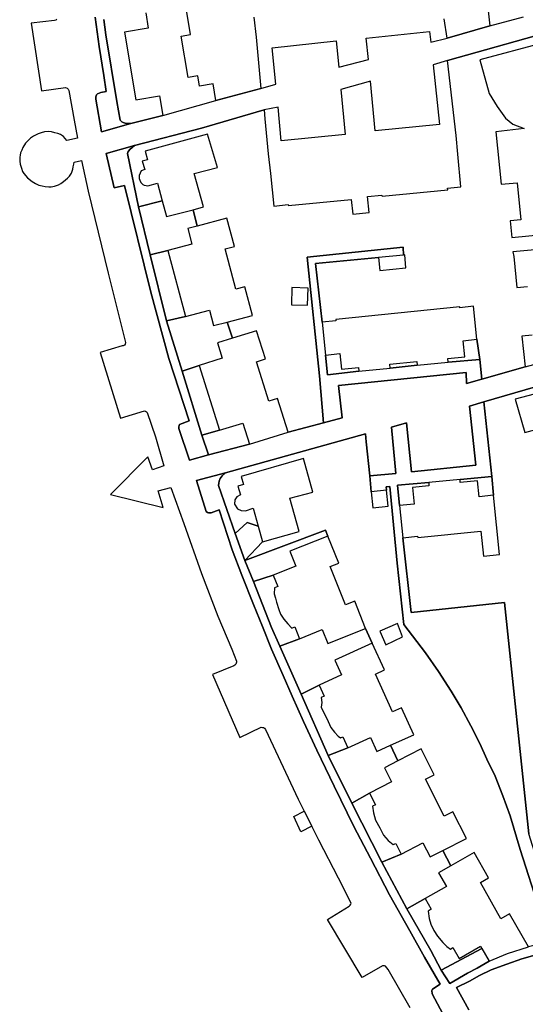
# Model space of a CAD drawing. Extents: x -26035517 to 31750492, y -9237385 to 8160032.
# Tile 18 of 256: x -23976933 to -23883357, y 3342127 to 3524509. Entities that reach past the tile are written whole.
import ezdxf

# ---------------------------------------------------------------- set-up
doc = ezdxf.new("R2010")
doc.units = 0
doc.layers.add('T-25', color=7, linetype='CONTINUOUS')

msp = doc.modelspace()

# ---------------------------------------------------------------- linework, layer by layer
at = {"layer": 'T-25', "color": 9}
for points in [[(-23890546, 3529012, 9583), (-23889930, 3523350, 6574), (-23897787, 3521110, 6542), (-23898383, 3524673, 6673)], [(-23953607, 3525759, 6706), (-23953130, 3522938, 10214), (-23957556, 3522191, 6582), (-23955445, 3509680, 6656), (-23951064, 3510420, 13603), (-23950451, 3506793, 6603), (-23950451, 3506793, 6603), (-23956393, 3505287, 6656), (-23957435, 3505326, 6669), (-23957795, 3505463, 6669), (-23958047, 3505592, 6669), (-23958321, 3505909, 6669), (-23958971, 3509332, 6652), (-23960986, 3521718, 6545), (-23961376, 3524574, 6578)], [(-23933571, 3524988, 6698), (-23933190, 3521256, 6636), (-23932313, 3511788, 6529), (-23940616, 3509516, 6454), (-23941142, 3512627, 9596), (-23943644, 3512205, 9629), (-23943970, 3514121, 9587), (-23945765, 3513820, 9596), (-23947054, 3521459, 10082), (-23945293, 3521757, 9587), (-23946182, 3527010, 9563)], [(-23970061, 3524578, 6479), (-23970272, 3524396, 6483), (-23970484, 3524387, 6479), (-23974787, 3523875, 6516), (-23972913, 3511323, 6594), (-23968475, 3511944, 6467), (-23968172, 3511821, 6467), (-23967941, 3511646, 6475), (-23967813, 3511395, 6496), (-23966881, 3505926, 6553), (-23966247, 3502557, 6553), (-23968182, 3502105, 6603), (-23968857, 3502871, 6607), (-23969400, 3503232, 6607), (-23969903, 3503427, 6603), (-23970411, 3503559, 6607), (-23971076, 3503726, 6594), (-23971599, 3503777, 6590), (-23972335, 3503731, 6590), (-23972964, 3503564, 6590), (-23973508, 3503376, 6594), (-23974408, 3502958, 6574), (-23974947, 3502563, 6574), (-23975353, 3502159, 6570), (-23975862, 3501658, 6549), (-23976336, 3500842, 6541), (-23976558, 3500369, 6533), (-23976770, 3499839, 6524), (-23976871, 3499405, 6516), (-23976933, 3499022, 6512), (-23976905, 3498278, 6516), (-23976844, 3497728, 6516), (-23976629, 3496998, 6516), (-23976436, 3496372, 6533), (-23976180, 3496024, 6549), (-23975489, 3495214, 6520), (-23974654, 3494519, 6545), (-23973992, 3494142, 6549), (-23973372, 3493875, 6549), (-23972762, 3493731, 6553), (-23972236, 3493629, 6553), (-23971551, 3493542, 6553), (-23971088, 3493569, 6553), (-23970512, 3493659, 6553), (-23969759, 3493945, 6557), (-23969343, 3494184, 6557), (-23968852, 3494529, 6574), (-23968095, 3495138, 6586), (-23967734, 3495530, 6586), (-23967373, 3496069, 6586), (-23967220, 3496425, 6586), (-23967105, 3496819, 6586), (-23967010, 3497224, 6586), (-23966907, 3497755, 6590), (-23966840, 3498099, 6590), (-23965512, 3498428, 6570), (-23964273, 3492724, 6500), (-23960554, 3477559, 6471), (-23957342, 3464718, 6500), (-23957424, 3464381, 6500), (-23957566, 3464194, 6500), (-23957780, 3464106, 6500), (-23957952, 3464085, 6500), (-23962046, 3462881, 6603), (-23958262, 3450710, 6603), (-23953862, 3452068, 6500), (-23953678, 3451999, 6500), (-23953482, 3451902, 6500), (-23953340, 3451769, 6500), (-23951820, 3447249, 6574), (-23950259, 3441864, 6562), (-23952362, 3441110, 6594), (-23953221, 3443540, 6603), (-23960114, 3436531, 6578), (-23950376, 3434126, 6566), (-23951310, 3437209, 6603), (-23948951, 3437877, 6537), (-23946567, 3431189, 6487), (-23943310, 3421930, 6479), (-23940234, 3414025, 6500), (-23937669, 3407904, 6500), (-23936810, 3405712, 6500), (-23936809, 3405477, 6500), (-23936921, 3405117, 6500), (-23937087, 3404935, 6500), (-23937314, 3404802, 6500), (-23941249, 3403203, 6599), (-23936221, 3391558, 6603), (-23932216, 3393434, 6491), (-23931988, 3393415, 6491), (-23931798, 3393378, 6491), (-23931626, 3393290, 6491), (-23931413, 3393047, 6529), (-23925380, 3380133, 6533), (-23924257, 3377883, 6501)], [(-23962966, 3524996, 6541), (-23962201, 3519573, 6541), (-23961336, 3514147, 6594), (-23960934, 3511201, 6599), (-23961943, 3511002, 6566), (-23962504, 3510750, 6524), (-23962707, 3510613, 6524), (-23962810, 3510410, 6524), (-23962865, 3510211, 6524), (-23962870, 3509796, 6582), (-23961782, 3503726, 6582), (-23956393, 3505287, 6656), (-23950451, 3506793, 6603), (-23940616, 3509516, 6454), (-23932313, 3511788, 6529), (-23929507, 3512569, 6512), (-23930203, 3519298, 6603), (-23918356, 3520591, 6615), (-23917885, 3515733, 6516), (-23912395, 3517161, 6537), (-23912796, 3521107, 6611), (-23901059, 3522333, 6627), (-23900859, 3520337, 6549), (-23897787, 3521110, 6542), (-23889930, 3523350, 6574), (-23883692, 3525027, 6599)], [(-23962966, 3524996, 6541), (-23962201, 3519573, 6541), (-23961336, 3514147, 6594), (-23960934, 3511201, 6599), (-23961943, 3511002, 6566), (-23962504, 3510750, 6524), (-23962707, 3510613, 6524), (-23962810, 3510410, 6524), (-23962865, 3510211, 6524), (-23962870, 3509796, 6582), (-23961782, 3503726, 6582), (-23956393, 3505287, 6656), (-23957435, 3505326, 6669), (-23957795, 3505463, 6669), (-23958047, 3505592, 6669), (-23958321, 3505909, 6669), (-23958971, 3509332, 6652), (-23960986, 3521718, 6545), (-23961376, 3524574, 6578)], [(-23961376, 3524574, 6578), (-23960986, 3521718, 6545), (-23958971, 3509332, 6652), (-23958321, 3505909, 6669), (-23958047, 3505592, 6669), (-23957795, 3505463, 6669), (-23957435, 3505326, 6669), (-23956393, 3505287, 6656), (-23961782, 3503726, 6582), (-23962870, 3509796, 6582), (-23962865, 3510211, 6524), (-23962810, 3510410, 6524), (-23962707, 3510613, 6524), (-23962504, 3510750, 6524), (-23961943, 3511002, 6566), (-23960934, 3511201, 6599), (-23961336, 3514147, 6594), (-23962201, 3519573, 6541), (-23962966, 3524996, 6541)], [(-23876245, 3522996, 6652), (-23897744, 3516960, 6504), (-23900433, 3516176, 6529), (-23899263, 3505101, 6636), (-23911114, 3503914, 6640), (-23912003, 3513108, 6533), (-23917511, 3511561, 6541), (-23916717, 3503264, 6603), (-23928534, 3502079, 6636), (-23929086, 3508313, 6549), (-23931685, 3507798, 6537), (-23943268, 3504429, 6582), (-23955682, 3501184, 6632), (-23955682, 3501184, 6632), (-23960961, 3499715, 6603), (-23959436, 3493384, 6590), (-23957526, 3493794, 6648), (-23952649, 3474045, 6549), (-23949335, 3461772, 6553), (-23945584, 3450233, 6632), (-23947328, 3449534, 6566), (-23947435, 3449329, 6578), (-23947480, 3449098, 6582), (-23947494, 3448786, 6615), (-23945478, 3442930, 6603), (-23942007, 3443894, 6623), (-23934432, 3445900, 6693), (-23927266, 3448131, 6578), (-23920678, 3449854, 6665), (-23917273, 3450733, 6487), (-23917899, 3456722, 6607), (-23894329, 3459168, 6599), (-23894211, 3457117, 6566), (-23891422, 3457940, 6553), (-23883397, 3460216, 6557), (-23877195, 3461886, 6590)], [(-23882054, 3466083, 9785), (-23883978, 3465887, 9559), (-23883397, 3460216, 6557), (-23891422, 3457940, 6553), (-23891743, 3461584, 6665), (-23892298, 3465310, 6710), (-23892915, 3471420, 9522), (-23895444, 3471166, 10231), (-23895458, 3471318, 10189), (-23918435, 3468998, 10161), (-23918410, 3468738, 9476), (-23920942, 3468484, 6640), (-23922170, 3479369, 6669), (-23910513, 3480429, 6644), (-23910267, 3478071, 9171), (-23905439, 3478573, 9179), (-23905683, 3480933, 6632), (-23905889, 3480912, 6632), (-23905966, 3482386, 6718), (-23923726, 3480503, 6636), (-23921426, 3458558, 6615), (-23920678, 3449854, 6665), (-23927266, 3448131, 6578), (-23929205, 3454344, 9592), (-23930816, 3453841, 9604), (-23933101, 3461158, 9810), (-23931469, 3461668, 9563), (-23933102, 3466893, 9575), (-23937522, 3465512, 6739), (-23937522, 3465512, 6739), (-23938529, 3468504, 6759), (-23933877, 3469728, 9604), (-23935275, 3475034, 9620), (-23936916, 3474600, 9567), (-23938879, 3482051, 9587), (-23937206, 3482493, 9571), (-23938588, 3487737, 9587), (-23944090, 3486286, 6735), (-23944835, 3489317, 6780), (-23942892, 3489829, 9616), (-23944659, 3496014, 9616), (-23940321, 3497137, 9658), (-23942167, 3503308, 9629), (-23953723, 3500182, 9559), (-23953262, 3498576, 12469), (-23954257, 3498316, 12424), (-23953759, 3496754, 12341), (-23954454, 3496503, 12300), (-23954821, 3495675, 12333), (-23954832, 3495102, 12325), (-23954715, 3494794, 12325), (-23954506, 3494358, 12321), (-23954134, 3494000, 12321), (-23953886, 3493872, 12321), (-23953540, 3493776, 12333), (-23953226, 3493727, 12329), (-23951458, 3494224, 9571), (-23950567, 3490964, 6731), (-23954959, 3489818, 6698), (-23957005, 3499715, 6644), (-23956875, 3500085, 6644), (-23956494, 3500553, 6644), (-23955682, 3501184, 6632), (-23943268, 3504429, 6582), (-23931685, 3507798, 6537), (-23931562, 3506161, 6537), (-23930945, 3499637, 6640), (-23930507, 3496012, 6656), (-23929926, 3489995, 9489), (-23927217, 3490257, 10259), (-23927200, 3490062, 10264), (-23915557, 3491186, 9414), (-23915299, 3488502, 9497), (-23912284, 3488790, 9489), (-23912573, 3491759, 9497), (-23909893, 3492016, 10280), (-23909873, 3491793, 10222), (-23897713, 3492963, 10288), (-23897748, 3493328, 9493), (-23895269, 3493564, 9534), (-23895848, 3499589, 6632), (-23896157, 3503061, 6706), (-23897744, 3516960, 6504), (-23876245, 3522996, 6652)], [(-23880249, 3520154, 9678), (-23891745, 3517100, 9670), (-23890017, 3510839, 6615), (-23888576, 3508400, 6632), (-23886991, 3506291, 6636), (-23885670, 3505135, 6636), (-23883560, 3504347, 6747), (-23888803, 3503753, 6710), (-23887798, 3494058, 6689), (-23884868, 3494307, 6681), (-23884194, 3487464, 9699), (-23886175, 3487265, 9542), (-23885862, 3484155, 9567), (-23880145, 3484731, 6665)], [(-23931685, 3507798, 6537), (-23943268, 3504429, 6582), (-23955682, 3501184, 6632)], [(-23950451, 3506793, 6603), (-23956393, 3505287, 6656)], [(-23955682, 3501184, 6632), (-23960961, 3499715, 6603), (-23959436, 3493384, 6590), (-23957526, 3493794, 6648), (-23952649, 3474045, 6549), (-23949335, 3461772, 6553), (-23945584, 3450233, 6632), (-23947328, 3449534, 6566), (-23947435, 3449329, 6578), (-23947480, 3449098, 6582), (-23947494, 3448786, 6615), (-23945478, 3442930, 6603), (-23942007, 3443894, 6623), (-23943234, 3447542, 6673), (-23946881, 3459401, 6656), (-23949745, 3468718, 6644), (-23952763, 3480933, 6677), (-23954959, 3489818, 6698), (-23957005, 3499715, 6644), (-23956875, 3500085, 6644), (-23956494, 3500553, 6644), (-23955682, 3501184, 6632)], [(-23950567, 3490964, 6731), (-23954959, 3489818, 6698)], [(-23949487, 3481772, 6702), (-23952763, 3480933, 6677)], [(-23905889, 3480912, 6632), (-23905966, 3482386, 6718), (-23923726, 3480503, 6636), (-23921426, 3458558, 6615), (-23920678, 3449854, 6665), (-23917273, 3450733, 6487), (-23917899, 3456722, 6607), (-23894329, 3459168, 6599), (-23894211, 3457117, 6566), (-23891422, 3457940, 6553)], [(-23869419, 3482974, 6652), (-23885647, 3481482, 6731), (-23885506, 3480657, 6726), (-23884916, 3474899, 9542), (-23882976, 3475098, 9550)], [(-23910513, 3480429, 6644), (-23922170, 3479369, 6669), (-23920942, 3468484, 6640)], [(-23946257, 3469512, 6801), (-23949745, 3468718, 6644)], [(-23937522, 3465512, 6739), (-23938529, 3468504, 6759)], [(-23892298, 3465310, 6710), (-23891743, 3461584, 6665), (-23897605, 3461070, 6648)], [(-23914182, 3459391, 6586), (-23919975, 3458742, 6615), (-23920325, 3462389, 6722)], [(-23943728, 3460481, 6722), (-23946881, 3459401, 6656)], [(-23868538, 3460297, 6632), (-23891053, 3453723, 6463), (-23893693, 3452913, 6471), (-23892506, 3441990, 6590), (-23904443, 3440769, 6619), (-23905334, 3449824, 6446), (-23908143, 3449026, 6475), (-23907296, 3440437, 6611), (-23912112, 3439991, 6623), (-23912806, 3446317, 6508), (-23912918, 3447796, 6487), (-23938873, 3440546, 6582), (-23938873, 3440546, 6582), (-23944193, 3439148, 6537), (-23942411, 3433406, 6557), (-23942180, 3433214, 6533), (-23941966, 3433168, 6533), (-23941492, 3433185, 6545), (-23940027, 3433745, 6603), (-23937601, 3426323, 6520), (-23935806, 3421598, 6533), (-23933690, 3416214, 6533), (-23931990, 3412083, 6541), (-23930301, 3407937, 6496), (-23928161, 3403062, 6512), (-23926483, 3399183, 6524), (-23924386, 3394504, 6516), (-23921934, 3389202, 6537), (-23918721, 3382526, 6516), (-23915071, 3375072, 6520), (-23912026, 3369214, 6529), (-23908481, 3362390, 6524), (-23904735, 3355707, 6529), (-23902022, 3350867, 6512), (-23899090, 3345858, 6504), (-23900541, 3344939, 6425), (-23900649, 3344682, 6425), (-23900601, 3344068, 6520), (-23897602, 3338535, 6501)], [(-23868538, 3460297, 6632), (-23891053, 3453723, 6463), (-23893693, 3452913, 6471), (-23892506, 3441990, 6590), (-23904443, 3440769, 6619), (-23905334, 3449824, 6446), (-23908143, 3449026, 6475), (-23907296, 3440437, 6611), (-23912112, 3439991, 6623), (-23912806, 3446317, 6508), (-23912918, 3447796, 6487), (-23938873, 3440546, 6582)], [(-23903345, 3460491, 6648), (-23908356, 3459975, 6673)], [(-23882671, 3373686, 6574), (-23887179, 3416580, 6665), (-23904477, 3414704, 6652), (-23906046, 3428556, 6652), (-23903277, 3428836, 9575), (-23903253, 3428589, 10181), (-23891581, 3429762, 10268), (-23891111, 3425121, 9522), (-23888132, 3425418, 9505), (-23889236, 3436411, 6693), (-23889236, 3436411, 6693), (-23889540, 3439872, 6710), (-23891053, 3453723, 6463), (-23868538, 3460297, 6632)], [(-23883397, 3460216, 6557), (-23891422, 3457940, 6553), (-23891743, 3461584, 6665)], [(-23873535, 3457320, 9707), (-23885238, 3454189, 9596), (-23883437, 3448027, 9587), (-23878207, 3449442, 9538)], [(-23880665, 3359437, 6627), (-23884303, 3370820, 6648), (-23886185, 3377061, 6615), (-23887495, 3380759, 6644), (-23888940, 3384412, 6644), (-23890448, 3387565, 6644), (-23891747, 3390413, 6710), (-23893424, 3393733, 6710), (-23895227, 3397036, 6722), (-23897096, 3400100, 6722), (-23899434, 3403758, 6718), (-23901836, 3407219, 6718), (-23905821, 3412454, 6706), (-23907085, 3423845, 6660), (-23908426, 3438057, 6669), (-23909107, 3437992, 6669), (-23909017, 3437346, 6607), (-23911906, 3437045, 6586), (-23912112, 3439991, 6623), (-23907296, 3440437, 6611), (-23908143, 3449026, 6475), (-23905334, 3449824, 6446), (-23904443, 3440769, 6619), (-23892506, 3441990, 6590), (-23893693, 3452913, 6471), (-23891053, 3453723, 6463), (-23889540, 3439872, 6710), (-23895438, 3439347, 6586), (-23901241, 3438763, 6586), (-23907009, 3438282, 6627), (-23906646, 3434521, 6590), (-23906046, 3428556, 6652), (-23904477, 3414704, 6652), (-23887179, 3416580, 6665), (-23882671, 3373686, 6574)], [(-23889236, 3436411, 6693), (-23889540, 3439872, 6710), (-23891053, 3453723, 6463)], [(-23927266, 3448131, 6578), (-23920678, 3449854, 6665)], [(-23939971, 3448449, 6706), (-23943234, 3447542, 6673)], [(-23882745, 3352753, 6660), (-23886253, 3358898, 9616), (-23887856, 3357985, 9658), (-23891678, 3364688, 9559), (-23890146, 3365560, 9579), (-23892821, 3370251, 9542), (-23897114, 3367804, 6652), (-23898637, 3370596, 6665), (-23894237, 3372839, 9517), (-23896768, 3377798, 9530), (-23898346, 3376994, 9625), (-23901831, 3383816, 9534), (-23900218, 3384641, 9579), (-23902660, 3389423, 9546), (-23906934, 3387233, 6660), (-23908277, 3390116, 6731), (-23904003, 3392056, 9542), (-23906263, 3397032, 9542), (-23907914, 3396284, 10325), (-23911101, 3403299, 9641), (-23909436, 3404054, 9579), (-23911689, 3409014, 6681), (-23912922, 3411753, 6677), (-23914927, 3416794, 9567), (-23916646, 3416109, 10222), (-23919469, 3423199, 9752), (-23917887, 3423831, 9620), (-23919886, 3428853, 6640), (-23920315, 3429935, 6685), (-23935247, 3424345, 6627), (-23932026, 3427784, 6619), (-23932026, 3427784, 6619), (-23925206, 3429727, 9587), (-23926909, 3435853, 12222), (-23922705, 3437002, 9633), (-23924382, 3443237, 9641), (-23935960, 3439913, 9641), (-23935513, 3438386, 12395), (-23936555, 3438126, 12374), (-23936059, 3436510, 12387), (-23936775, 3436153, 12354), (-23937117, 3435577, 12341), (-23937185, 3434776, 12329), (-23936643, 3433935, 12350), (-23935945, 3433573, 12358), (-23935121, 3433531, 12358), (-23933699, 3434019, 9571), (-23932802, 3430682, 6640), (-23934852, 3431370, 6660), (-23937024, 3429360, 6611), (-23940165, 3438223, 6586), (-23940083, 3438686, 6586), (-23940019, 3439014, 6586), (-23939808, 3439498, 6586), (-23939477, 3440034, 6586), (-23938873, 3440546, 6582), (-23912918, 3447796, 6487), (-23912806, 3446317, 6508), (-23912112, 3439991, 6623), (-23911906, 3437045, 6586), (-23911593, 3434084, 9060), (-23908709, 3434389, 9047), (-23909017, 3437346, 6607), (-23909107, 3437992, 6669), (-23908426, 3438057, 6669), (-23907085, 3423845, 6660), (-23905821, 3412454, 6706), (-23901836, 3407219, 6718), (-23899434, 3403758, 6718), (-23897096, 3400100, 6722), (-23895227, 3397036, 6722), (-23893424, 3393733, 6710), (-23891747, 3390413, 6710), (-23890448, 3387565, 6644), (-23888940, 3384412, 6644), (-23887495, 3380759, 6644), (-23886185, 3377061, 6615), (-23884303, 3370820, 6648), (-23880665, 3359437, 6627)], [(-23934432, 3445900, 6693), (-23942007, 3443894, 6623)], [(-23938873, 3440546, 6582), (-23944193, 3439148, 6537), (-23942411, 3433406, 6557), (-23942180, 3433214, 6533), (-23941966, 3433168, 6533), (-23941492, 3433185, 6545), (-23940027, 3433745, 6603), (-23937601, 3426323, 6520), (-23935806, 3421598, 6533), (-23933690, 3416214, 6533), (-23931990, 3412083, 6541), (-23930301, 3407937, 6496), (-23928161, 3403062, 6512), (-23926483, 3399183, 6524), (-23924386, 3394504, 6516), (-23921934, 3389202, 6537), (-23918721, 3382526, 6516), (-23915071, 3375072, 6520), (-23912026, 3369214, 6529), (-23908481, 3362390, 6524), (-23904735, 3355707, 6529), (-23902022, 3350867, 6512), (-23899090, 3345858, 6504), (-23900541, 3344939, 6425), (-23900649, 3344682, 6425), (-23900601, 3344068, 6520), (-23897602, 3338535, 6501)], [(-23897602, 3338535, 6501), (-23900601, 3344068, 6520), (-23900649, 3344682, 6425), (-23900541, 3344939, 6425), (-23899090, 3345858, 6504), (-23902022, 3350867, 6512), (-23904735, 3355707, 6529), (-23908481, 3362390, 6524), (-23912026, 3369214, 6529), (-23915071, 3375072, 6520), (-23918721, 3382526, 6516), (-23921934, 3389202, 6537), (-23924386, 3394504, 6516), (-23926483, 3399183, 6524), (-23928161, 3403062, 6512), (-23930301, 3407937, 6496), (-23931990, 3412083, 6541), (-23933690, 3416214, 6533), (-23935806, 3421598, 6533), (-23937601, 3426323, 6520), (-23940027, 3433745, 6603), (-23941492, 3433185, 6545), (-23941966, 3433168, 6533), (-23942180, 3433214, 6533), (-23942411, 3433406, 6557), (-23944193, 3439148, 6537), (-23938873, 3440546, 6582), (-23939477, 3440034, 6586), (-23939808, 3439498, 6586), (-23940019, 3439014, 6586), (-23940083, 3438686, 6586), (-23940165, 3438223, 6586), (-23937024, 3429360, 6611), (-23935247, 3424345, 6627), (-23933684, 3420438, 6627), (-23930327, 3411928, 6627), (-23928797, 3408435, 6611), (-23924862, 3399552, 6619), (-23919814, 3388203, 6656), (-23915469, 3379379, 6636), (-23909892, 3368439, 6632), (-23905277, 3359793, 6644), (-23900841, 3352103, 6677), (-23898930, 3348472, 6636), (-23897301, 3345985, 6562), (-23894041, 3347913, 6570), (-23892263, 3348832, 6570), (-23890042, 3350118, 6570), (-23886665, 3351532, 9600), (-23882745, 3352753, 6660)], [(-23890042, 3350118, 6570), (-23892263, 3348832, 6570), (-23894041, 3347913, 6570), (-23897301, 3345985, 6562), (-23898930, 3348472, 6636), (-23900841, 3352103, 6677), (-23905277, 3359793, 6644), (-23909892, 3368439, 6632), (-23915469, 3379379, 6636), (-23919814, 3388203, 6656), (-23924862, 3399552, 6619), (-23928797, 3408435, 6611), (-23930327, 3411928, 6627), (-23933684, 3420438, 6627), (-23935247, 3424345, 6627), (-23937024, 3429360, 6611), (-23940165, 3438223, 6586), (-23940083, 3438686, 6586), (-23940019, 3439014, 6586), (-23939808, 3439498, 6586), (-23939477, 3440034, 6586), (-23938873, 3440546, 6582)], [(-23911906, 3437045, 6586), (-23912112, 3439991, 6623)], [(-23895438, 3439347, 6586), (-23889540, 3439872, 6710)], [(-23909017, 3437346, 6607), (-23909107, 3437992, 6669), (-23908426, 3438057, 6669), (-23907085, 3423845, 6660), (-23905821, 3412454, 6706), (-23901836, 3407219, 6718), (-23899434, 3403758, 6718), (-23897096, 3400100, 6722), (-23895227, 3397036, 6722), (-23893424, 3393733, 6710), (-23891747, 3390413, 6710), (-23890448, 3387565, 6644), (-23888940, 3384412, 6644), (-23887495, 3380759, 6644), (-23886185, 3377061, 6615), (-23884303, 3370820, 6648), (-23880665, 3359437, 6627), (-23878827, 3353764, 6627), (-23882745, 3352753, 6660)], [(-23906646, 3434521, 6590), (-23907009, 3438282, 6627), (-23901241, 3438763, 6586)], [(-23932802, 3430682, 6640), (-23934852, 3431370, 6660), (-23937024, 3429360, 6611)], [(-23919886, 3428853, 6640), (-23920315, 3429935, 6685), (-23935247, 3424345, 6627)], [(-23932026, 3427784, 6619), (-23935247, 3424345, 6627)], [(-23872461, 3354834, 6632), (-23874256, 3354551, 6627), (-23876549, 3354077, 6619), (-23882671, 3373686, 6574), (-23887179, 3416580, 6665), (-23904477, 3414704, 6652), (-23906046, 3428556, 6652)], [(-23930033, 3421630, 6623), (-23933684, 3420438, 6627)], [(-23911689, 3409014, 6681), (-23912922, 3411753, 6677)], [(-23925158, 3409854, 6698), (-23928797, 3408435, 6611)], [(-23921531, 3401257, 6574), (-23924862, 3399552, 6619)], [(-23916218, 3389644, 6722), (-23919814, 3388203, 6656)], [(-23906934, 3387233, 6660), (-23908277, 3390116, 6731)], [(-23912220, 3381255, 6706), (-23915469, 3379379, 6636)], [(-23922887, 3375139, 6510), (-23924894, 3374068, 6612), (-23926222, 3376889, 6600), (-23924257, 3377883, 6501), (-23922887, 3375139, 6510)], [(-23904666, 3341474, 6546), (-23908731, 3348564, 6516), (-23909225, 3349200, 6496), (-23909432, 3349257, 6496), (-23909802, 3349258, 6496), (-23913529, 3347063, 6607), (-23919980, 3357825, 6627), (-23915931, 3360335, 6553), (-23915756, 3360481, 6553), (-23915634, 3360655, 6553), (-23915582, 3360859, 6553), (-23917903, 3365489, 6487), (-23921596, 3372552, 6553), (-23922887, 3375139, 6510)], [(-23897114, 3367804, 6652), (-23898637, 3370596, 6665)], [(-23906333, 3369964, 6685), (-23909892, 3368439, 6632)], [(-23901917, 3361710, 6644), (-23905277, 3359793, 6644)], [(-23891389, 3352488, 6623), (-23898930, 3348472, 6636)], [(-23893792, 3341074, 6414), (-23896083, 3345240, 6528), (-23893678, 3346416, 6540), (-23891823, 3347444, 6537), (-23889693, 3348483, 6586), (-23886770, 3349587, 6582), (-23883970, 3350572, 6566), (-23881145, 3351367, 6562)], [(-23893792, 3341074, 6414), (-23896083, 3345240, 6528), (-23893678, 3346416, 6540), (-23891823, 3347444, 6537), (-23889693, 3348483, 6586), (-23886770, 3349587, 6582), (-23883970, 3350572, 6566), (-23881145, 3351367, 6562)], [(-23881145, 3351367, 6562), (-23883970, 3350572, 6566), (-23886770, 3349587, 6582), (-23889693, 3348483, 6586), (-23891823, 3347444, 6537), (-23893678, 3346416, 6540), (-23896083, 3345240, 6528), (-23893792, 3341074, 6414)]]:
    msp.add_polyline3d(points, dxfattribs=at)
for points in [[(-23943234, 3447542, 6673), (-23942007, 3443894, 6623), (-23945478, 3442930, 6603), (-23947494, 3448786, 6615), (-23947480, 3449098, 6582), (-23947435, 3449329, 6578), (-23947328, 3449534, 6566), (-23945584, 3450233, 6632), (-23949335, 3461772, 6553), (-23952649, 3474045, 6549), (-23957526, 3493794, 6648), (-23959436, 3493384, 6590), (-23960961, 3499715, 6603), (-23955682, 3501184, 6632), (-23956494, 3500553, 6644), (-23956875, 3500085, 6644), (-23957005, 3499715, 6644), (-23954959, 3489818, 6698), (-23952763, 3480933, 6677), (-23949745, 3468718, 6644), (-23946881, 3459401, 6656), (-23943234, 3447542, 6673)], [(-23944090, 3486286, 6735), (-23945824, 3485828, 9604), (-23945060, 3482940, 13269), (-23949487, 3481772, 6702), (-23952763, 3480933, 6677), (-23954959, 3489818, 6698), (-23950567, 3490964, 6731), (-23949761, 3488023, 9579), (-23944835, 3489317, 6780), (-23944090, 3486286, 6735)], [(-23946257, 3469512, 6801), (-23949745, 3468718, 6644), (-23952763, 3480933, 6677), (-23949487, 3481772, 6702), (-23946257, 3469512, 6801)], [(-23920942, 3468484, 6640), (-23920325, 3462389, 6722), (-23919975, 3458742, 6615), (-23914182, 3459391, 6586), (-23908356, 3459975, 6673), (-23903345, 3460491, 6648), (-23897605, 3461070, 6648), (-23891743, 3461584, 6665), (-23891422, 3457940, 6553), (-23894211, 3457117, 6566), (-23894329, 3459168, 6599), (-23917899, 3456722, 6607), (-23917273, 3450733, 6487), (-23920678, 3449854, 6665), (-23921426, 3458558, 6615), (-23923726, 3480503, 6636), (-23905966, 3482386, 6718), (-23905889, 3480912, 6632), (-23910513, 3480429, 6644), (-23922170, 3479369, 6669), (-23920942, 3468484, 6640)], [(-23926577, 3474874, 8487), (-23926652, 3471672, 8532), (-23923648, 3471600, 8648), (-23923574, 3474800, 8487), (-23926577, 3474874, 8487)], [(-23940322, 3464637, 9616), (-23939443, 3461819, 13405), (-23943728, 3460481, 6722), (-23946881, 3459401, 6656), (-23949745, 3468718, 6644), (-23946257, 3469512, 6801), (-23941830, 3470677, 13409), (-23941079, 3467839, 9608), (-23938529, 3468504, 6759), (-23937522, 3465512, 6739), (-23940322, 3464637, 9616)], [(-23892298, 3465310, 6710), (-23891743, 3461584, 6665), (-23897605, 3461070, 6648), (-23897672, 3461749, 12292), (-23894552, 3462062, 12395), (-23894854, 3465052, 13108), (-23892298, 3465310, 6710)], [(-23914182, 3459391, 6586), (-23919975, 3458742, 6615), (-23920325, 3462389, 6722), (-23917674, 3462658, 15046), (-23917381, 3459750, 12267), (-23914250, 3460069, 10066), (-23914182, 3459391, 6586)], [(-23939971, 3448449, 6706), (-23943234, 3447542, 6673), (-23946881, 3459401, 6656), (-23943728, 3460481, 6722), (-23939971, 3448449, 6706)], [(-23903345, 3460491, 6648), (-23908356, 3459975, 6673), (-23908428, 3460702, 12395), (-23903416, 3461210, 12284), (-23903345, 3460491, 6648)], [(-23934432, 3445900, 6693), (-23942007, 3443894, 6623), (-23943234, 3447542, 6673), (-23939971, 3448449, 6706), (-23935650, 3449800, 13096), (-23934432, 3445900, 6693)], [(-23889236, 3436411, 6693), (-23891916, 3436142, 14386), (-23892210, 3439087, 12234), (-23895381, 3438767, 12176), (-23895438, 3439347, 6586), (-23889540, 3439872, 6710), (-23889236, 3436411, 6693)], [(-23906646, 3434521, 6590), (-23907009, 3438282, 6627), (-23901241, 3438763, 6586), (-23901182, 3438178, 12304), (-23904243, 3437871, 12304), (-23903934, 3434788, 14691), (-23906646, 3434521, 6590)], [(-23932026, 3427784, 6619), (-23935247, 3424345, 6627), (-23937024, 3429360, 6611), (-23934852, 3431370, 6660), (-23932802, 3430682, 6640), (-23932026, 3427784, 6619)], [(-23930033, 3421630, 6623), (-23933684, 3420438, 6627), (-23935247, 3424345, 6627), (-23920315, 3429935, 6685), (-23919886, 3428853, 6640), (-23926935, 3426045, 9612), (-23925842, 3423298, 13739), (-23930033, 3421630, 6623)], [(-23925158, 3409854, 6698), (-23928797, 3408435, 6611), (-23930327, 3411928, 6627), (-23933684, 3420438, 6627), (-23930033, 3421630, 6623), (-23929188, 3419502, 15598), (-23929748, 3419278, 12663), (-23929827, 3418188, 12733), (-23929595, 3417384, 12745), (-23929427, 3416629, 12853), (-23928976, 3415236, 12824), (-23928636, 3414384, 12824), (-23928023, 3413479, 12824), (-23927313, 3412573, 12828), (-23926565, 3411803, 12828), (-23926021, 3412018, 15701), (-23925158, 3409854, 6698)], [(-23910293, 3411245, 8593), (-23909179, 3408739, 8569), (-23906061, 3410167, 8569), (-23907011, 3412653, 8566), (-23910293, 3411245, 8593)], [(-23921531, 3401257, 6574), (-23924862, 3399552, 6619), (-23928797, 3408435, 6611), (-23925158, 3409854, 6698), (-23920949, 3411526, 9460), (-23919926, 3408961, 9563), (-23912922, 3411753, 6677), (-23911689, 3409014, 6681), (-23918612, 3405870, 9587), (-23917374, 3403147, 13401), (-23921531, 3401257, 6574)], [(-23916218, 3389644, 6722), (-23919814, 3388203, 6656), (-23924862, 3399552, 6619), (-23921531, 3401257, 6574), (-23920589, 3399184, 12853), (-23921111, 3398949, 12820), (-23921045, 3398034, 12820), (-23921163, 3397158, 12824), (-23920816, 3396476, 12828), (-23920407, 3395691, 12828), (-23919857, 3394536, 12824), (-23919334, 3393397, 12824), (-23918659, 3392505, 12824), (-23918002, 3391781, 12824), (-23917539, 3391488, 12824), (-23917138, 3391669, 15689), (-23916218, 3389644, 6722)], [(-23912220, 3381255, 6706), (-23915469, 3379379, 6636), (-23919814, 3388203, 6656), (-23916218, 3389644, 6722), (-23912003, 3391557, 9530), (-23910823, 3388972, 9575), (-23908277, 3390116, 6731), (-23906934, 3387233, 6660), (-23909444, 3385951, 9600), (-23908116, 3383350, 9587), (-23912220, 3381255, 6706)], [(-23906333, 3369964, 6685), (-23909892, 3368439, 6632), (-23915469, 3379379, 6636), (-23912220, 3381255, 6706), (-23911101, 3379062, 15681), (-23911607, 3378805, 12914), (-23911473, 3377594, 12890), (-23911058, 3376265, 12853), (-23910309, 3374843, 12840), (-23909591, 3373449, 12840), (-23908740, 3372469, 12840), (-23907820, 3371703, 12840), (-23907343, 3371943, 15664), (-23906333, 3369964, 6685)], [(-23922887, 3375139, 6510), (-23924894, 3374068, 6612), (-23926222, 3376889, 6600), (-23924257, 3377883, 6501), (-23922887, 3375139, 6510)], [(-23901917, 3361710, 6644), (-23905277, 3359793, 6644), (-23909892, 3368439, 6632), (-23906333, 3369964, 6685), (-23902314, 3372014, 11047), (-23900985, 3369414, 9542), (-23898637, 3370596, 6665), (-23897114, 3367804, 6652), (-23899408, 3366501, 9608), (-23897962, 3363969, 9501), (-23901917, 3361710, 6644)], [(-23901917, 3361710, 6644), (-23900793, 3359741, 12370), (-23901356, 3359355, 12519), (-23901127, 3358046, 12684), (-23900851, 3356959, 12704), (-23900261, 3355782, 12712), (-23899626, 3354727, 12712), (-23898625, 3353587, 12737), (-23897885, 3352860, 12741), (-23897174, 3352365, 12749), (-23896762, 3352671, 15738), (-23895603, 3350640, 15656), (-23891629, 3352909, 13421), (-23891389, 3352488, 6623), (-23898930, 3348472, 6636), (-23900841, 3352103, 6677), (-23905277, 3359793, 6644), (-23901917, 3361710, 6644)], [(-23890042, 3350118, 6570), (-23892263, 3348832, 6570), (-23894041, 3347913, 6570), (-23897301, 3345985, 6562), (-23898930, 3348472, 6636), (-23891389, 3352488, 6623), (-23890042, 3350118, 6570)]]:
    msp.add_polyline3d(points, close=True, dxfattribs=at)

doc.saveas('drawing.dxf')
